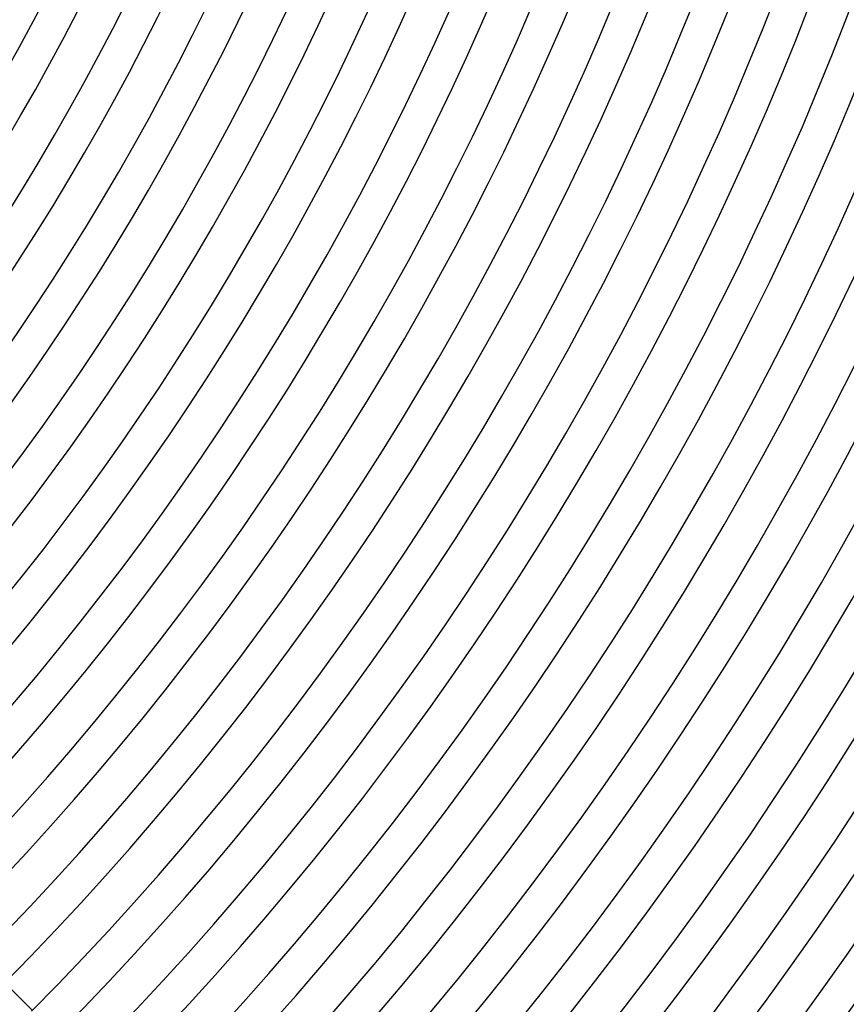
# Model space of a CAD drawing. Header units: millimetres. Extents: x -485 to 485, y -485 to 485.
# Tile 85 of 110: x 247 to 342, y -245 to -132. Entities that reach past the tile are written whole.
import ezdxf

# ---------------------------------------------------------------- set-up
doc = ezdxf.new("R2010")
doc.units = ezdxf.units.MM
doc.layers.add('THICK', color=7, linetype='Continuous')

msp = doc.modelspace()

# ---------------------------------------------------------------- linework, layer by layer
at = {"layer": 'THICK'}
msp.add_line((244.14, -241.31), (248.9, -246.07), dxfattribs=at)
for radius, start, end in [(266, 315.4308, 359.5692), (270, 315.4244, 359.5756), (273.5, 315.419, 359.581), (277.5, 315.4129, 359.5871), (282, 315.4064, 359.5937), (286, 315.4007, 359.5993), (290.5, 315.3945, 359.6055), (294.5, 315.3891, 359.6109), (299, 315.3827, 359.6173), (303, 315.3782, 359.6218), (307.5, 315.3708, 359.6292), (311.5, 315.3678, 359.6321), (316, 315.3586, 359.6414), (320, 315.3581, 359.6419), (324.5, 315.3462, 359.6538), (328.5, 315.3488, 359.6512), (333, 315.3336, 359.6664), (337, 315.3401, 359.6599), (341.5, 315.3208, 359.6793), (345.5, 315.3317, 359.6683), (350, 315.3076, 359.6924), (354, 315.3237, 359.6763), (358.5, 315.2943, 359.7057), (362.5, 315.3161, 359.6839), (367, 315.2805, 359.7195), (371, 315.3089, 359.6911), (375.5, 315.2665, 359.7335), (379.5, 315.302, 359.6981), (384, 315.2519, 359.748), (388, 315.2954, 359.7046), (392.5, 315.2369, 359.7631), (396.5, 315.289, 359.711), (401, 315.2213, 359.7787), (405, 315.2829, 359.7171), (409.5, 315.2049, 359.7951), (413.5, 315.2771, 359.7229), (418, 315.1875, 359.8125), (422, 315.2715, 359.7285), (426.5, 315.1689, 359.8311), (430.5, 315.2662, 359.7338), (436, 315.242, 359.758), (440, 315.2604, 359.7396)]:
    msp.add_arc((0, 0), radius, start, end, dxfattribs=at)

doc.saveas('drawing.dxf')
